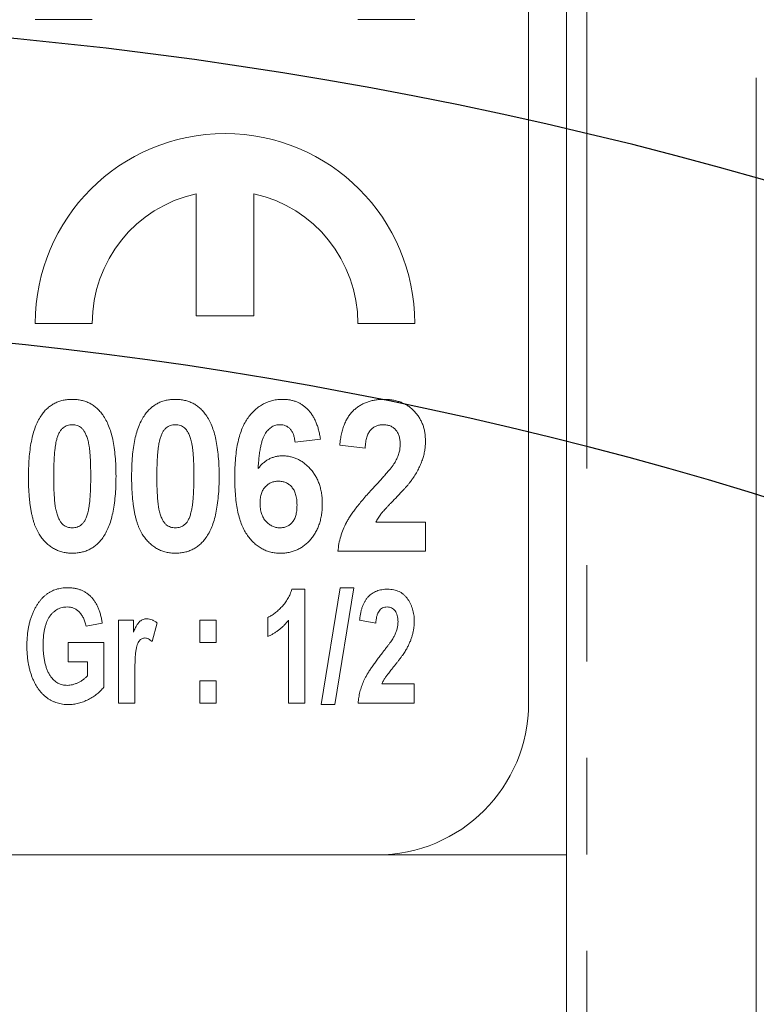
# Model space of a CAD drawing. Header units: millimetres. Extents: x -68 to 153, y 78 to 418.
# Tile 7 of 32: x -3.5 to 6.21, y 296.05 to 309.02. Entities that reach past the tile are written whole.
import ezdxf

# ---------------------------------------------------------------- set-up
doc = ezdxf.new("R2010")
doc.units = ezdxf.units.MM
doc.linetypes.add('PHANTOM', pattern=[12.7, 6.35, -1.27, 1.27, -1.27, 1.27, -1.27])
doc.layers.add('FOND_DE_PLAN', color=7, linetype='Continuous')

# ---------------------------------------------------------------- blocks, each defined once
blk = doc.blocks.new('SW_CENTERMARKSYMBOL_2')
at = {"layer": 'FOND_DE_PLAN', "color": 0}
for radius, start, end in [(55, 50.2087, 129.7913), (51, 50.6172, 129.3828)]:
    blk.add_arc((38.891, -38.891), radius, start, end, dxfattribs=at)

msp = doc.modelspace()

# ---------------------------------------------------------------- linework, layer by layer
at = {"color": 7, "linetype": 'Continuous', "lineweight": 15}
for p, q in [((3.709, 298.02), (3.709, 365.02)), ((3.209, 300.02), (3.209, 356.02)), ((-3.291, 309.02), (-2.541, 309.02)), ((0.959, 309.02), (1.709, 309.02)), ((6.209, 289.383), (6.209, 308.255)), ((-1.171, 306.728), (-1.171, 305.12)), ((-0.411, 305.12), (-0.411, 306.728)), ((-1.171, 305.12), (-0.411, 305.12)), ((-3.291, 305.02), (-2.541, 305.02)), ((0.959, 305.02), (1.709, 305.02)), ((0.465, 303.497), (0.132, 303.455)), ((1.055, 303.379), (0.722, 303.416)), ((1.196, 302.404), (1.85, 302.404)), ((1.85, 302.404), (1.85, 302.02)), ((1.85, 302.02), (0.696, 302.02)), ((0.089, 301.52), (0.261, 301.52)), ((0.261, 301.52), (0.261, 300.02)), ((0.475, 300), (0.724, 301.539)), ((0.904, 301.539), (0.654, 300)), ((0.724, 301.539), (0.904, 301.539)), ((-2.194, 301.11), (-1.999, 301.11)), ((-2.194, 300.02), (-2.194, 301.11)), ((-1.999, 301.11), (-1.999, 300.956)), ((-1.122, 301.11), (-0.908, 301.11)), ((-1.122, 300.818), (-1.122, 301.11)), ((-0.908, 301.11), (-0.908, 300.818)), ((-0.226, 300.896), (-0.226, 301.149)), ((0.046, 300.02), (0.046, 301.11)), ((1.196, 301.071), (0.982, 301.11)), ((-2.408, 301.071), (-2.622, 301.033)), ((-1.687, 301.075), (-1.752, 300.829)), ((-2.856, 300.818), (-2.389, 300.818)), ((-2.856, 300.565), (-2.856, 300.818)), ((-2.389, 300.818), (-2.389, 300.229)), ((-0.908, 300.818), (-1.122, 300.818)), ((-2.603, 300.565), (-2.856, 300.565)), ((-2.603, 300.379), (-2.603, 300.565)), ((-1.98, 300.356), (-1.98, 300.02)), ((-1.122, 300.312), (-0.908, 300.312)), ((-1.122, 300.02), (-1.122, 300.312)), ((-0.908, 300.312), (-0.908, 300.02)), ((1.275, 300.273), (1.702, 300.273)), ((1.702, 300.273), (1.702, 300.02)), ((-1.98, 300.02), (-2.194, 300.02)), ((-0.908, 300.02), (-1.122, 300.02)), ((0.261, 300.02), (0.046, 300.02)), ((0.654, 300), (0.475, 300)), ((1.702, 300.02), (0.962, 300.02)), ((3.709, 298.02), (-21.291, 298.02)), ((3.709, 291.49), (3.709, 298.02))]:
    msp.add_line(p, q, dxfattribs=at)
at = {"color": 8, "linetype": 'PHANTOM', "lineweight": 0}
msp.add_line((3.977, 290.408), (3.977, 365.02), dxfattribs=at)
at = {"color": 7, "linetype": 'Continuous', "lineweight": 15}
for centre, radius, start, end in [((-0.791, 305.02), 2.5, 0, 180), ((-0.791, 305.02), 1.75, 102.5413, 180), ((-0.791, 305.02), 1.75, 0, 77.4587), ((1.209, 300.02), 2, 270, 0)]:
    msp.add_arc(centre, radius, start, end, dxfattribs=at)
for points, knots in [([(-3.206, 303.816), (-3.194, 303.833), (-3.17, 303.865), (-3.128, 303.906), (-3.083, 303.941), (-3.034, 303.97), (-2.982, 303.993), (-2.925, 304.008), (-2.866, 304.018), (-2.825, 304.019), (-2.804, 304.02)], [0, 0, 0, 0, 0.12937, 0.25424, 0.375227, 0.49491, 0.615665, 0.738824, 0.86589, 1, 1, 1, 1]), ([(-2.804, 304.02), (-2.783, 304.019), (-2.742, 304.018), (-2.683, 304.008), (-2.626, 303.992), (-2.574, 303.969), (-2.525, 303.94), (-2.479, 303.904), (-2.437, 303.862), (-2.413, 303.83), (-2.401, 303.814)], [0, 0, 0, 0, 0.133446, 0.259883, 0.382665, 0.503602, 0.623125, 0.745227, 0.870078, 1, 1, 1, 1]), ([(-1.847, 303.816), (-1.835, 303.833), (-1.811, 303.865), (-1.769, 303.906), (-1.724, 303.941), (-1.675, 303.97), (-1.623, 303.993), (-1.566, 304.008), (-1.507, 304.018), (-1.466, 304.019), (-1.445, 304.02)], [0, 0, 0, 0, 0.12937, 0.25424, 0.375227, 0.49491, 0.615665, 0.738824, 0.86589, 1, 1, 1, 1]), ([(-1.445, 304.02), (-1.424, 304.019), (-1.383, 304.018), (-1.324, 304.008), (-1.267, 303.992), (-1.215, 303.969), (-1.166, 303.94), (-1.12, 303.904), (-1.078, 303.862), (-1.054, 303.83), (-1.042, 303.814)], [0, 0, 0, 0, 0.133446, 0.259883, 0.382665, 0.503602, 0.623125, 0.745227, 0.870078, 1, 1, 1, 1]), ([(-0.663, 302.993), (-0.663, 303.037), (-0.662, 303.121), (-0.653, 303.243), (-0.64, 303.356), (-0.621, 303.459), (-0.596, 303.553), (-0.566, 303.638), (-0.53, 303.713), (-0.489, 303.778), (-0.443, 303.835), (-0.393, 303.885), (-0.34, 303.926), (-0.285, 303.961), (-0.225, 303.987), (-0.162, 304.006), (-0.096, 304.018), (-0.051, 304.019), (-0.028, 304.02)], [0, 0, 0, 0, 0.096877, 0.187153, 0.270735, 0.347937, 0.419133, 0.48508, 0.545968, 0.602655, 0.656197, 0.707353, 0.756561, 0.804673, 0.852134, 0.899962, 0.949141, 1, 1, 1, 1]), ([(-0.028, 304.02), (-0.012, 304.019), (0.02, 304.019), (0.066, 304.012), (0.111, 304.002), (0.153, 303.987), (0.193, 303.968), (0.231, 303.945), (0.267, 303.917), (0.301, 303.886), (0.331, 303.851), (0.359, 303.811), (0.385, 303.768), (0.407, 303.721), (0.426, 303.671), (0.443, 303.616), (0.456, 303.558), (0.462, 303.518), (0.465, 303.497)], [0, 0, 0, 0, 0.061178, 0.119833, 0.177425, 0.233665, 0.288812, 0.34461, 0.401192, 0.4591, 0.518171, 0.57901, 0.641737, 0.706591, 0.774705, 0.845979, 0.921102, 1, 1, 1, 1]), ([(0.722, 303.416), (0.724, 303.442), (0.729, 303.492), (0.743, 303.565), (0.76, 303.631), (0.782, 303.692), (0.807, 303.748), (0.836, 303.797), (0.869, 303.842), (0.907, 303.88), (0.947, 303.913), (0.99, 303.941), (1.036, 303.965), (1.084, 303.985), (1.134, 304.001), (1.187, 304.011), (1.242, 304.019), (1.28, 304.019), (1.299, 304.02)], [0, 0, 0, 0, 0.083626, 0.1620401, 0.2354441, 0.3039477, 0.3688852, 0.4301118, 0.4884998, 0.5454082, 0.6010977, 0.6560669, 0.710834, 0.7659231, 0.8219749, 0.87923, 0.9387494, 1, 1, 1, 1]), ([(1.299, 304.02), (1.32, 304.019), (1.36, 304.018), (1.42, 304.011), (1.476, 303.998), (1.528, 303.982), (1.577, 303.96), (1.623, 303.933), (1.665, 303.901), (1.703, 303.864), (1.738, 303.824), (1.768, 303.781), (1.793, 303.736), (1.814, 303.689), (1.83, 303.639), (1.842, 303.586), (1.848, 303.532), (1.849, 303.494), (1.85, 303.475)], [0, 0, 0, 0, 0.071796, 0.139904, 0.205399, 0.268665, 0.32979, 0.390206, 0.450635, 0.511467, 0.572124, 0.632216, 0.691313, 0.750431, 0.810351, 0.871606, 0.934638, 1, 1, 1, 1]), ([(-3.381, 303.01), (-3.38, 303.055), (-3.379, 303.142), (-3.371, 303.267), (-3.358, 303.383), (-3.339, 303.489), (-3.315, 303.586), (-3.285, 303.672), (-3.25, 303.749), (-3.22, 303.795), (-3.206, 303.816)], [0, 0, 0, 0, 0.161353, 0.311487, 0.450782, 0.579227, 0.697301, 0.806301, 0.906736, 1, 1, 1, 1]), ([(-2.401, 303.814), (-2.387, 303.792), (-2.357, 303.747), (-2.323, 303.67), (-2.293, 303.584), (-2.268, 303.488), (-2.25, 303.381), (-2.237, 303.265), (-2.229, 303.139), (-2.228, 303.051), (-2.227, 303.006)], [0, 0, 0, 0, 0.092469, 0.19212, 0.300958, 0.418858, 0.547499, 0.687063, 0.837452, 1, 1, 1, 1]), ([(-2.022, 303.01), (-2.021, 303.055), (-2.02, 303.142), (-2.012, 303.267), (-1.999, 303.383), (-1.98, 303.489), (-1.956, 303.586), (-1.926, 303.672), (-1.891, 303.749), (-1.861, 303.795), (-1.847, 303.816)], [0, 0, 0, 0, 0.161353, 0.311487, 0.450782, 0.579227, 0.697301, 0.806301, 0.906736, 1, 1, 1, 1]), ([(-1.042, 303.814), (-1.028, 303.792), (-0.998, 303.747), (-0.964, 303.67), (-0.934, 303.584), (-0.91, 303.488), (-0.891, 303.381), (-0.878, 303.265), (-0.87, 303.139), (-0.869, 303.051), (-0.868, 303.006)], [0, 0, 0, 0, 0.092469, 0.19212, 0.300958, 0.418858, 0.547499, 0.687063, 0.837452, 1, 1, 1, 1]), ([(-2.804, 303.686), (-2.815, 303.686), (-2.837, 303.685), (-2.869, 303.676), (-2.899, 303.663), (-2.927, 303.644), (-2.953, 303.617), (-2.976, 303.582), (-2.995, 303.539), (-3.004, 303.507), (-3.009, 303.49)], [0, 0, 0, 0, 0.108126, 0.212655, 0.317834, 0.426209, 0.542787, 0.674921, 0.827155, 1, 1, 1, 1]), ([(-2.56, 303.006), (-2.56, 303.033), (-2.561, 303.085), (-2.562, 303.16), (-2.565, 303.229), (-2.569, 303.291), (-2.574, 303.346), (-2.579, 303.394), (-2.587, 303.436), (-2.597, 303.482), (-2.612, 303.529), (-2.632, 303.577), (-2.655, 303.615), (-2.681, 303.644), (-2.71, 303.663), (-2.739, 303.676), (-2.771, 303.685), (-2.793, 303.686), (-2.804, 303.686)], [0, 0, 0, 0, 0.102881, 0.197209, 0.283518, 0.361346, 0.431203, 0.492692, 0.54592, 0.591432, 0.668148, 0.733641, 0.788915, 0.835296, 0.876983, 0.917385, 0.957994, 1, 1, 1, 1]), ([(-1.445, 303.686), (-1.456, 303.686), (-1.478, 303.685), (-1.51, 303.676), (-1.54, 303.663), (-1.568, 303.644), (-1.594, 303.617), (-1.617, 303.582), (-1.636, 303.539), (-1.645, 303.507), (-1.65, 303.49)], [0, 0, 0, 0, 0.1081262, 0.2126548, 0.3178342, 0.4262094, 0.5427872, 0.6749212, 0.8271554, 1, 1, 1, 1]), ([(-1.201, 303.006), (-1.202, 303.033), (-1.202, 303.085), (-1.203, 303.16), (-1.206, 303.229), (-1.21, 303.291), (-1.215, 303.346), (-1.22, 303.394), (-1.228, 303.436), (-1.238, 303.482), (-1.253, 303.529), (-1.273, 303.577), (-1.296, 303.615), (-1.322, 303.644), (-1.351, 303.663), (-1.38, 303.676), (-1.412, 303.685), (-1.434, 303.686), (-1.445, 303.686)], [0, 0, 0, 0, 0.102881, 0.197209, 0.283518, 0.361346, 0.431203, 0.492692, 0.54592, 0.591432, 0.668148, 0.733641, 0.788915, 0.835296, 0.876983, 0.917385, 0.957994, 1, 1, 1, 1]), ([(-0.07, 303.686), (-0.079, 303.686), (-0.097, 303.685), (-0.123, 303.68), (-0.149, 303.671), (-0.173, 303.658), (-0.196, 303.642), (-0.218, 303.623), (-0.239, 303.599), (-0.259, 303.572), (-0.278, 303.539), (-0.294, 303.499), (-0.309, 303.452), (-0.321, 303.398), (-0.333, 303.336), (-0.342, 303.267), (-0.35, 303.19), (-0.353, 303.137), (-0.355, 303.108)], [0, 0, 0, 0, 0.038549, 0.076731, 0.113961, 0.15218, 0.192053, 0.233365, 0.277448, 0.323967, 0.376191, 0.436832, 0.506276, 0.585343, 0.674026, 0.77223, 0.880854, 1, 1, 1, 1]), ([(0.132, 303.455), (0.129, 303.474), (0.125, 303.509), (0.111, 303.557), (0.093, 303.598), (0.068, 303.63), (0.039, 303.656), (0.007, 303.674), (-0.03, 303.684), (-0.056, 303.686), (-0.07, 303.686)], [0, 0, 0, 0, 0.164157, 0.308412, 0.438211, 0.555683, 0.664754, 0.772007, 0.882054, 1, 1, 1, 1]), ([(1.292, 303.686), (1.275, 303.685), (1.243, 303.684), (1.198, 303.67), (1.158, 303.647), (1.13, 303.621), (1.111, 303.596), (1.098, 303.573), (1.086, 303.548), (1.077, 303.52), (1.069, 303.489), (1.063, 303.455), (1.058, 303.418), (1.056, 303.392), (1.055, 303.379)], [0, 0, 0, 0, 0.113161, 0.218397, 0.321032, 0.425451, 0.480432, 0.539535, 0.603087, 0.670897, 0.743797, 0.823054, 0.908073, 1, 1, 1, 1]), ([(1.516, 303.424), (1.516, 303.444), (1.515, 303.481), (1.504, 303.535), (1.485, 303.581), (1.458, 303.619), (1.425, 303.649), (1.386, 303.671), (1.34, 303.684), (1.308, 303.685), (1.292, 303.686)], [0, 0, 0, 0, 0.152646, 0.288633, 0.413784, 0.530653, 0.643603, 0.754846, 0.872699, 1, 1, 1, 1]), ([(-3.009, 303.49), (-3.012, 303.477), (-3.019, 303.449), (-3.026, 303.404), (-3.033, 303.352), (-3.039, 303.295), (-3.042, 303.231), (-3.046, 303.162), (-3.047, 303.086), (-3.047, 303.033), (-3.048, 303.006)], [0, 0, 0, 0, 0.082074, 0.176412, 0.282719, 0.401833, 0.532174, 0.675579, 0.831216, 1, 1, 1, 1]), ([(-1.65, 303.49), (-1.653, 303.477), (-1.66, 303.449), (-1.667, 303.404), (-1.674, 303.352), (-1.68, 303.295), (-1.683, 303.231), (-1.687, 303.162), (-1.688, 303.086), (-1.688, 303.033), (-1.689, 303.006)], [0, 0, 0, 0, 0.082074, 0.176412, 0.282719, 0.401833, 0.532174, 0.675579, 0.831216, 1, 1, 1, 1]), ([(1.449, 303.193), (1.459, 303.212), (1.479, 303.249), (1.501, 303.308), (1.514, 303.366), (1.516, 303.405), (1.516, 303.424)], [0, 0, 0, 0, 0.269282, 0.52172, 0.764049, 1, 1, 1, 1]), ([(1.85, 303.475), (1.849, 303.454), (1.849, 303.41), (1.841, 303.347), (1.828, 303.284), (1.81, 303.223), (1.786, 303.162), (1.756, 303.1), (1.721, 303.037), (1.694, 302.995), (1.68, 302.974)], [0, 0, 0, 0, 0.121431, 0.240644, 0.35847, 0.475771, 0.596194, 0.723071, 0.857711, 1, 1, 1, 1]), ([(-0.355, 303.108), (-0.344, 303.122), (-0.323, 303.148), (-0.287, 303.182), (-0.25, 303.211), (-0.211, 303.235), (-0.169, 303.253), (-0.126, 303.267), (-0.081, 303.274), (-0.05, 303.275), (-0.034, 303.276)], [0, 0, 0, 0, 0.1369169, 0.2673548, 0.3927455, 0.5132363, 0.6335004, 0.7528776, 0.8750406, 1, 1, 1, 1]), ([(-0.034, 303.276), (-0.016, 303.275), (0.019, 303.274), (0.07, 303.266), (0.12, 303.252), (0.167, 303.233), (0.213, 303.208), (0.257, 303.177), (0.298, 303.141), (0.338, 303.1), (0.373, 303.055), (0.405, 303.006), (0.432, 302.954), (0.453, 302.898), (0.47, 302.84), (0.482, 302.778), (0.49, 302.713), (0.49, 302.669), (0.491, 302.646)], [0, 0, 0, 0, 0.058391, 0.114756, 0.170823, 0.226673, 0.282972, 0.341229, 0.400909, 0.463544, 0.527222, 0.590338, 0.654457, 0.719426, 0.78561, 0.854396, 0.925422, 1, 1, 1, 1]), ([(1.177, 302.87), (1.194, 302.889), (1.228, 302.925), (1.276, 302.977), (1.317, 303.025), (1.355, 303.067), (1.386, 303.105), (1.412, 303.138), (1.433, 303.167), (1.444, 303.185), (1.449, 303.193)], [0, 0, 0, 0, 0.184434, 0.350821, 0.501224, 0.634242, 0.750733, 0.850644, 0.933491, 1, 1, 1, 1]), ([(-2.804, 301.994), (-2.825, 301.995), (-2.867, 301.996), (-2.927, 302.007), (-2.985, 302.024), (-3.039, 302.049), (-3.09, 302.08), (-3.138, 302.119), (-3.183, 302.165), (-3.217, 302.208), (-3.242, 302.246), (-3.26, 302.278), (-3.277, 302.313), (-3.292, 302.35), (-3.307, 302.39), (-3.319, 302.433), (-3.332, 302.479), (-3.342, 302.527), (-3.351, 302.578), (-3.359, 302.632), (-3.366, 302.688), (-3.371, 302.747), (-3.376, 302.809), (-3.379, 302.873), (-3.38, 302.941), (-3.381, 302.987), (-3.381, 303.01)], [0, 0, 0, 0, 0.048261, 0.094686, 0.139932, 0.18483, 0.230281, 0.276907, 0.325211, 0.375791, 0.402434, 0.430159, 0.45962, 0.490257, 0.522668, 0.556727, 0.59238, 0.629824, 0.669483, 0.7108, 0.753807, 0.799142, 0.846224, 0.895383, 0.946629, 1, 1, 1, 1]), ([(-3.048, 303.006), (-3.048, 302.979), (-3.048, 302.926), (-3.046, 302.852), (-3.043, 302.783), (-3.039, 302.722), (-3.035, 302.666), (-3.029, 302.618), (-3.022, 302.576), (-3.011, 302.531), (-2.996, 302.483), (-2.976, 302.435), (-2.953, 302.397), (-2.927, 302.369), (-2.898, 302.351), (-2.869, 302.337), (-2.837, 302.329), (-2.815, 302.328), (-2.804, 302.327)], [0, 0, 0, 0, 0.10304, 0.197514, 0.283452, 0.3614, 0.431366, 0.492449, 0.54576, 0.591341, 0.668658, 0.734252, 0.789184, 0.83527, 0.876737, 0.91787, 0.957929, 1, 1, 1, 1]), ([(-2.599, 302.524), (-2.596, 302.536), (-2.589, 302.564), (-2.582, 302.609), (-2.575, 302.66), (-2.57, 302.717), (-2.566, 302.781), (-2.562, 302.85), (-2.561, 302.926), (-2.561, 302.979), (-2.56, 303.006)], [0, 0, 0, 0, 0.082343, 0.176177, 0.282014, 0.400696, 0.531465, 0.67534, 0.831489, 1, 1, 1, 1]), ([(-2.227, 303.006), (-2.228, 302.961), (-2.229, 302.873), (-2.237, 302.747), (-2.25, 302.631), (-2.269, 302.525), (-2.293, 302.428), (-2.323, 302.341), (-2.358, 302.264), (-2.388, 302.219), (-2.402, 302.197)], [0, 0, 0, 0, 0.161852, 0.31204, 0.451417, 0.5795, 0.697704, 0.806847, 0.906999, 1, 1, 1, 1]), ([(-1.445, 301.994), (-1.466, 301.995), (-1.508, 301.996), (-1.568, 302.007), (-1.626, 302.024), (-1.68, 302.049), (-1.731, 302.08), (-1.779, 302.119), (-1.824, 302.165), (-1.858, 302.208), (-1.883, 302.246), (-1.901, 302.278), (-1.918, 302.313), (-1.933, 302.35), (-1.948, 302.39), (-1.96, 302.433), (-1.973, 302.479), (-1.983, 302.527), (-1.992, 302.578), (-2, 302.632), (-2.007, 302.688), (-2.012, 302.747), (-2.017, 302.809), (-2.02, 302.873), (-2.021, 302.941), (-2.022, 302.987), (-2.022, 303.01)], [0, 0, 0, 0, 0.048261, 0.094686, 0.139932, 0.18483, 0.230281, 0.276907, 0.325211, 0.375791, 0.402434, 0.430159, 0.45962, 0.490257, 0.522668, 0.556727, 0.59238, 0.629824, 0.669483, 0.7108, 0.753807, 0.799142, 0.846224, 0.895383, 0.946629, 1, 1, 1, 1]), ([(-1.689, 303.006), (-1.689, 302.979), (-1.689, 302.926), (-1.687, 302.852), (-1.684, 302.783), (-1.68, 302.722), (-1.676, 302.666), (-1.67, 302.618), (-1.663, 302.576), (-1.652, 302.531), (-1.637, 302.483), (-1.617, 302.435), (-1.594, 302.397), (-1.568, 302.369), (-1.539, 302.351), (-1.51, 302.337), (-1.478, 302.329), (-1.456, 302.328), (-1.445, 302.327)], [0, 0, 0, 0, 0.10304, 0.197514, 0.283452, 0.3614, 0.431366, 0.492449, 0.54576, 0.591341, 0.668658, 0.734252, 0.789184, 0.83527, 0.876737, 0.91787, 0.957929, 1, 1, 1, 1]), ([(-1.24, 302.524), (-1.237, 302.536), (-1.23, 302.564), (-1.223, 302.609), (-1.216, 302.66), (-1.211, 302.717), (-1.207, 302.781), (-1.203, 302.85), (-1.202, 302.926), (-1.202, 302.979), (-1.201, 303.006)], [0, 0, 0, 0, 0.082343, 0.176177, 0.282014, 0.400696, 0.531465, 0.67534, 0.831489, 1, 1, 1, 1]), ([(-0.868, 303.006), (-0.869, 302.961), (-0.87, 302.873), (-0.878, 302.747), (-0.891, 302.631), (-0.91, 302.525), (-0.934, 302.428), (-0.964, 302.341), (-0.999, 302.264), (-1.029, 302.219), (-1.043, 302.197)], [0, 0, 0, 0, 0.161852, 0.31204, 0.451417, 0.5795, 0.697704, 0.806847, 0.906999, 1, 1, 1, 1]), ([(-0.064, 301.994), (-0.086, 301.995), (-0.128, 301.996), (-0.189, 302.007), (-0.248, 302.026), (-0.304, 302.051), (-0.357, 302.084), (-0.406, 302.125), (-0.453, 302.173), (-0.497, 302.228), (-0.536, 302.291), (-0.571, 302.364), (-0.599, 302.446), (-0.623, 302.538), (-0.641, 302.638), (-0.654, 302.748), (-0.661, 302.867), (-0.662, 302.95), (-0.663, 302.993)], [0, 0, 0, 0, 0.049207, 0.09661, 0.14332, 0.190029, 0.237484, 0.286159, 0.336967, 0.390724, 0.447553, 0.509085, 0.575222, 0.64724, 0.725594, 0.810336, 0.901718, 1, 1, 1, 1]), ([(-0.088, 302.943), (-0.104, 302.942), (-0.136, 302.94), (-0.182, 302.926), (-0.224, 302.903), (-0.255, 302.876), (-0.277, 302.851), (-0.291, 302.829), (-0.303, 302.806), (-0.313, 302.78), (-0.32, 302.751), (-0.326, 302.721), (-0.329, 302.689), (-0.329, 302.666), (-0.33, 302.655)], [0, 0, 0, 0, 0.115954, 0.225845, 0.337279, 0.452067, 0.511823, 0.573258, 0.635912, 0.700614, 0.769274, 0.841495, 0.918543, 1, 1, 1, 1]), ([(0.158, 302.627), (0.157, 302.64), (0.157, 302.665), (0.154, 302.702), (0.148, 302.736), (0.14, 302.768), (0.131, 302.797), (0.119, 302.823), (0.104, 302.846), (0.083, 302.873), (0.052, 302.901), (0.009, 302.925), (-0.038, 302.94), (-0.071, 302.942), (-0.088, 302.943)], [0, 0, 0, 0, 0.087698, 0.169465, 0.245741, 0.316824, 0.384024, 0.446608, 0.507052, 0.564992, 0.675362, 0.781233, 0.887931, 1, 1, 1, 1]), ([(1.68, 302.974), (1.675, 302.966), (1.663, 302.95), (1.644, 302.925), (1.621, 302.897), (1.595, 302.867), (1.567, 302.835), (1.535, 302.8), (1.499, 302.763), (1.463, 302.724), (1.425, 302.687), (1.391, 302.651), (1.361, 302.619), (1.334, 302.59), (1.311, 302.565), (1.291, 302.543), (1.275, 302.525), (1.253, 302.497), (1.226, 302.458), (1.206, 302.421), (1.196, 302.404)], [0, 0, 0, 0, 0.0372303, 0.0799021, 0.1274139, 0.180128, 0.2380705, 0.3009006, 0.3689674, 0.4423258, 0.5149164, 0.5807155, 0.6397115, 0.6922953, 0.7380791, 0.7770646, 0.8093082, 0.8351932, 0.9212173, 1, 1, 1, 1]), ([(0.696, 302.02), (0.7, 302.052), (0.708, 302.118), (0.732, 302.214), (0.765, 302.307), (0.8, 302.384), (0.835, 302.446), (0.867, 302.495), (0.905, 302.549), (0.948, 302.606), (0.997, 302.667), (1.052, 302.732), (1.112, 302.8), (1.155, 302.846), (1.177, 302.87)], [0, 0, 0, 0, 0.099446, 0.198364, 0.297106, 0.39724, 0.45067, 0.510304, 0.576075, 0.647762, 0.726393, 0.811079, 0.902178, 1, 1, 1, 1]), ([(-0.33, 302.655), (-0.329, 302.642), (-0.329, 302.617), (-0.326, 302.581), (-0.319, 302.548), (-0.311, 302.516), (-0.299, 302.487), (-0.286, 302.46), (-0.27, 302.435), (-0.245, 302.406), (-0.212, 302.375), (-0.168, 302.347), (-0.12, 302.33), (-0.087, 302.328), (-0.07, 302.327)], [0, 0, 0, 0, 0.081675, 0.159399, 0.232879, 0.302292, 0.369478, 0.43404, 0.497443, 0.559718, 0.678331, 0.788276, 0.893716, 1, 1, 1, 1]), ([(0.491, 302.646), (0.49, 302.622), (0.49, 302.575), (0.482, 302.507), (0.47, 302.442), (0.453, 302.38), (0.431, 302.323), (0.404, 302.269), (0.372, 302.218), (0.336, 302.172), (0.296, 302.13), (0.252, 302.094), (0.207, 302.063), (0.158, 302.037), (0.106, 302.018), (0.052, 302.004), (-0.005, 301.995), (-0.045, 301.994), (-0.064, 301.994)], [0, 0, 0, 0, 0.075027, 0.146242, 0.214954, 0.280648, 0.344474, 0.406885, 0.468486, 0.529905, 0.59031, 0.648876, 0.706185, 0.763015, 0.819963, 0.878062, 0.93786, 1, 1, 1, 1]), ([(-2.804, 302.327), (-2.793, 302.328), (-2.771, 302.329), (-2.739, 302.337), (-2.709, 302.351), (-2.681, 302.37), (-2.655, 302.396), (-2.633, 302.431), (-2.614, 302.474), (-2.604, 302.506), (-2.599, 302.524)], [0, 0, 0, 0, 0.108126, 0.212655, 0.317834, 0.426209, 0.542787, 0.674921, 0.827155, 1, 1, 1, 1]), ([(-1.445, 302.327), (-1.434, 302.328), (-1.412, 302.329), (-1.38, 302.337), (-1.35, 302.351), (-1.322, 302.37), (-1.296, 302.396), (-1.274, 302.431), (-1.255, 302.474), (-1.245, 302.506), (-1.24, 302.524)], [0, 0, 0, 0, 0.108126, 0.212655, 0.317834, 0.426209, 0.542787, 0.674921, 0.827155, 1, 1, 1, 1]), ([(-0.07, 302.327), (-0.055, 302.328), (-0.024, 302.33), (0.02, 302.343), (0.059, 302.365), (0.088, 302.391), (0.108, 302.416), (0.121, 302.438), (0.133, 302.463), (0.142, 302.49), (0.149, 302.52), (0.154, 302.553), (0.157, 302.589), (0.157, 302.614), (0.158, 302.627)], [0, 0, 0, 0, 0.110533, 0.215853, 0.319454, 0.428029, 0.484877, 0.544402, 0.607533, 0.675052, 0.747599, 0.82569, 0.90966, 1, 1, 1, 1]), ([(-2.402, 302.197), (-2.414, 302.181), (-2.438, 302.149), (-2.48, 302.108), (-2.525, 302.072), (-2.574, 302.044), (-2.626, 302.021), (-2.683, 302.006), (-2.742, 301.996), (-2.783, 301.994), (-2.804, 301.994)], [0, 0, 0, 0, 0.12937, 0.25424, 0.375227, 0.49491, 0.615665, 0.738824, 0.86589, 1, 1, 1, 1]), ([(-1.043, 302.197), (-1.055, 302.181), (-1.079, 302.149), (-1.121, 302.108), (-1.166, 302.072), (-1.215, 302.044), (-1.267, 302.021), (-1.324, 302.006), (-1.383, 301.996), (-1.424, 301.994), (-1.445, 301.994)], [0, 0, 0, 0, 0.12937, 0.25424, 0.375227, 0.49491, 0.615665, 0.738824, 0.86589, 1, 1, 1, 1]), ([(-3.402, 300.772), (-3.401, 300.792), (-3.401, 300.831), (-3.397, 300.889), (-3.392, 300.945), (-3.384, 300.999), (-3.374, 301.051), (-3.362, 301.1), (-3.347, 301.147), (-3.33, 301.192), (-3.312, 301.234), (-3.291, 301.273), (-3.27, 301.31), (-3.247, 301.344), (-3.223, 301.376), (-3.198, 301.404), (-3.171, 301.43), (-3.143, 301.453), (-3.113, 301.473), (-3.082, 301.491), (-3.049, 301.506), (-3.016, 301.518), (-2.98, 301.527), (-2.943, 301.534), (-2.905, 301.539), (-2.879, 301.539), (-2.866, 301.539)], [0, 0, 0, 0, 0.0575, 0.113047, 0.166436, 0.218378, 0.268429, 0.316595, 0.363707, 0.409379, 0.453452, 0.495524, 0.536257, 0.575232, 0.612691, 0.649292, 0.684614, 0.719261, 0.753325, 0.787393, 0.821178, 0.855434, 0.890296, 0.925718, 0.962238, 1, 1, 1, 1]), ([(-2.866, 301.539), (-2.851, 301.539), (-2.82, 301.538), (-2.775, 301.533), (-2.733, 301.523), (-2.693, 301.51), (-2.655, 301.494), (-2.62, 301.473), (-2.587, 301.448), (-2.557, 301.421), (-2.529, 301.389), (-2.504, 301.354), (-2.481, 301.315), (-2.461, 301.273), (-2.444, 301.228), (-2.429, 301.179), (-2.417, 301.126), (-2.411, 301.09), (-2.408, 301.071)], [0, 0, 0, 0, 0.0646368, 0.1267493, 0.186069, 0.2438947, 0.3002336, 0.3560534, 0.4120855, 0.4684821, 0.526125, 0.5856061, 0.6468904, 0.7110465, 0.7775622, 0.8480229, 0.922085, 1, 1, 1, 1]), ([(-0.226, 301.149), (-0.211, 301.157), (-0.18, 301.172), (-0.134, 301.204), (-0.088, 301.243), (-0.042, 301.289), (0.002, 301.34), (0.039, 301.396), (0.069, 301.456), (0.082, 301.498), (0.089, 301.52)], [0, 0, 0, 0, 0.101005, 0.210567, 0.331518, 0.463654, 0.599723, 0.73292, 0.866028, 1, 1, 1, 1]), ([(0.982, 301.11), (0.983, 301.128), (0.987, 301.161), (0.996, 301.208), (1.006, 301.252), (1.019, 301.293), (1.035, 301.33), (1.053, 301.364), (1.073, 301.394), (1.096, 301.421), (1.121, 301.444), (1.148, 301.464), (1.177, 301.481), (1.208, 301.496), (1.241, 301.506), (1.276, 301.514), (1.313, 301.519), (1.338, 301.519), (1.351, 301.52)], [0, 0, 0, 0, 0.083382, 0.161494, 0.235008, 0.303896, 0.368611, 0.430129, 0.489043, 0.545333, 0.600434, 0.654647, 0.708996, 0.763692, 0.819644, 0.877271, 0.937361, 1, 1, 1, 1]), ([(1.351, 301.52), (1.365, 301.519), (1.392, 301.518), (1.432, 301.513), (1.469, 301.502), (1.504, 301.489), (1.536, 301.47), (1.565, 301.449), (1.591, 301.423), (1.614, 301.393), (1.635, 301.361), (1.653, 301.327), (1.668, 301.293), (1.681, 301.257), (1.69, 301.22), (1.697, 301.182), (1.701, 301.143), (1.702, 301.116), (1.702, 301.103)], [0, 0, 0, 0, 0.069141, 0.13441, 0.196716, 0.257141, 0.31611, 0.375029, 0.4351, 0.496625, 0.559189, 0.6212, 0.682587, 0.744646, 0.806824, 0.869965, 0.933881, 1, 1, 1, 1]), ([(-2.87, 301.286), (-2.882, 301.285), (-2.904, 301.285), (-2.937, 301.279), (-2.969, 301.269), (-2.999, 301.256), (-3.027, 301.238), (-3.053, 301.217), (-3.078, 301.192), (-3.101, 301.163), (-3.121, 301.13), (-3.139, 301.093), (-3.154, 301.051), (-3.166, 301.006), (-3.175, 300.957), (-3.183, 300.904), (-3.186, 300.847), (-3.187, 300.807), (-3.187, 300.787)], [0, 0, 0, 0, 0.051955, 0.102302, 0.151822, 0.200725, 0.250025, 0.300648, 0.353568, 0.40914, 0.467492, 0.529299, 0.595238, 0.665306, 0.740584, 0.821622, 0.907687, 1, 1, 1, 1]), ([(-2.622, 301.033), (-2.624, 301.042), (-2.629, 301.062), (-2.637, 301.09), (-2.646, 301.116), (-2.657, 301.141), (-2.669, 301.164), (-2.682, 301.184), (-2.697, 301.204), (-2.718, 301.226), (-2.746, 301.25), (-2.785, 301.27), (-2.826, 301.284), (-2.855, 301.285), (-2.87, 301.286)], [0, 0, 0, 0, 0.079125, 0.154658, 0.226675, 0.295465, 0.36206, 0.425866, 0.488261, 0.548463, 0.664257, 0.774918, 0.885313, 1, 1, 1, 1]), ([(1.346, 301.286), (1.335, 301.285), (1.314, 301.284), (1.284, 301.274), (1.258, 301.256), (1.237, 301.232), (1.22, 301.201), (1.208, 301.164), (1.2, 301.12), (1.197, 301.088), (1.196, 301.071)], [0, 0, 0, 0, 0.112792, 0.216301, 0.318888, 0.425621, 0.543289, 0.676365, 0.827762, 1, 1, 1, 1]), ([(1.488, 301.088), (1.488, 301.103), (1.487, 301.132), (1.48, 301.173), (1.467, 301.207), (1.45, 301.236), (1.429, 301.258), (1.404, 301.274), (1.376, 301.284), (1.356, 301.285), (1.346, 301.286)], [0, 0, 0, 0, 0.167679, 0.316454, 0.448711, 0.568144, 0.678729, 0.783001, 0.888557, 1, 1, 1, 1]), ([(-1.999, 300.956), (-1.995, 300.964), (-1.987, 300.981), (-1.976, 301.005), (-1.964, 301.026), (-1.953, 301.045), (-1.942, 301.061), (-1.932, 301.075), (-1.922, 301.087), (-1.909, 301.1), (-1.892, 301.112), (-1.87, 301.122), (-1.846, 301.129), (-1.83, 301.13), (-1.822, 301.13)], [0, 0, 0, 0, 0.107974, 0.207699, 0.299246, 0.382232, 0.456195, 0.521941, 0.58141, 0.632619, 0.725746, 0.816227, 0.906553, 1, 1, 1, 1]), ([(-1.822, 301.13), (-1.81, 301.129), (-1.787, 301.128), (-1.752, 301.117), (-1.718, 301.1), (-1.698, 301.084), (-1.687, 301.075)], [0, 0, 0, 0, 0.235399, 0.475973, 0.727845, 1, 1, 1, 1]), ([(0.046, 301.11), (0.037, 301.099), (0.017, 301.075), (-0.014, 301.042), (-0.047, 301.012), (-0.08, 300.984), (-0.115, 300.958), (-0.151, 300.935), (-0.188, 300.914), (-0.214, 300.902), (-0.226, 300.896)], [0, 0, 0, 0, 0.132569, 0.261706, 0.389018, 0.513676, 0.636772, 0.758054, 0.879469, 1, 1, 1, 1]), ([(1.441, 300.905), (1.448, 300.92), (1.462, 300.949), (1.477, 300.995), (1.486, 301.041), (1.487, 301.072), (1.488, 301.088)], [0, 0, 0, 0, 0.2613533, 0.5131596, 0.7585176, 1, 1, 1, 1]), ([(1.702, 301.103), (1.702, 301.087), (1.701, 301.057), (1.697, 301.011), (1.69, 300.967), (1.68, 300.923), (1.667, 300.879), (1.651, 300.835), (1.631, 300.791), (1.613, 300.755), (1.596, 300.724), (1.581, 300.7), (1.564, 300.674), (1.545, 300.647), (1.524, 300.618), (1.502, 300.588), (1.477, 300.556), (1.46, 300.534), (1.451, 300.523)], [0, 0, 0, 0, 0.0711814, 0.1416908, 0.2113258, 0.2809289, 0.3512823, 0.4234147, 0.497658, 0.5737223, 0.6142213, 0.6584209, 0.7057255, 0.7572159, 0.8122589, 0.8711517, 0.9336308, 1, 1, 1, 1]), ([(-1.846, 300.877), (-1.853, 300.876), (-1.866, 300.875), (-1.886, 300.868), (-1.904, 300.856), (-1.921, 300.84), (-1.936, 300.817), (-1.948, 300.787), (-1.958, 300.75), (-1.965, 300.714), (-1.969, 300.68), (-1.972, 300.649), (-1.974, 300.612), (-1.976, 300.571), (-1.978, 300.524), (-1.979, 300.473), (-1.979, 300.416), (-1.979, 300.377), (-1.98, 300.356)], [0, 0, 0, 0, 0.035011, 0.070152, 0.106666, 0.146526, 0.192095, 0.247551, 0.313232, 0.390903, 0.437082, 0.49153, 0.554863, 0.626551, 0.706658, 0.795669, 0.893624, 1, 1, 1, 1]), ([(-1.752, 300.829), (-1.76, 300.837), (-1.775, 300.85), (-1.799, 300.865), (-1.823, 300.875), (-1.839, 300.876), (-1.846, 300.877)], [0, 0, 0, 0, 0.296226, 0.557027, 0.786528, 1, 1, 1, 1]), ([(1.27, 300.665), (1.281, 300.68), (1.302, 300.707), (1.332, 300.745), (1.358, 300.781), (1.381, 300.812), (1.401, 300.84), (1.417, 300.865), (1.43, 300.886), (1.437, 300.899), (1.441, 300.905)], [0, 0, 0, 0, 0.182219, 0.349098, 0.498581, 0.631923, 0.747938, 0.848712, 0.932332, 1, 1, 1, 1]), ([(-2.853, 300), (-2.866, 300), (-2.892, 300.001), (-2.931, 300.005), (-2.968, 300.012), (-3.004, 300.022), (-3.039, 300.034), (-3.073, 300.049), (-3.105, 300.068), (-3.136, 300.088), (-3.166, 300.112), (-3.195, 300.139), (-3.221, 300.168), (-3.246, 300.2), (-3.27, 300.235), (-3.292, 300.272), (-3.312, 300.313), (-3.331, 300.355), (-3.347, 300.401), (-3.362, 300.448), (-3.374, 300.497), (-3.384, 300.548), (-3.392, 300.601), (-3.397, 300.656), (-3.401, 300.713), (-3.401, 300.752), (-3.402, 300.772)], [0, 0, 0, 0, 0.037332, 0.07368, 0.109306, 0.14439, 0.179154, 0.214089, 0.249041, 0.284458, 0.320399, 0.356748, 0.393925, 0.431929, 0.471567, 0.512465, 0.554814, 0.599014, 0.64459, 0.691152, 0.738757, 0.787887, 0.838655, 0.890565, 0.944319, 1, 1, 1, 1]), ([(-3.187, 300.787), (-3.187, 300.765), (-3.187, 300.722), (-3.182, 300.661), (-3.174, 300.603), (-3.164, 300.549), (-3.15, 300.5), (-3.134, 300.454), (-3.115, 300.412), (-3.099, 300.387), (-3.091, 300.375)], [0, 0, 0, 0, 0.153285, 0.296991, 0.432247, 0.559421, 0.679389, 0.791827, 0.898768, 1, 1, 1, 1]), ([(0.962, 300.02), (0.965, 300.044), (0.97, 300.094), (0.985, 300.167), (1.007, 300.238), (1.029, 300.297), (1.052, 300.344), (1.072, 300.382), (1.096, 300.423), (1.124, 300.466), (1.156, 300.512), (1.19, 300.561), (1.229, 300.613), (1.256, 300.647), (1.27, 300.665)], [0, 0, 0, 0, 0.103245, 0.205704, 0.307468, 0.409455, 0.463335, 0.523026, 0.588092, 0.658638, 0.73544, 0.817616, 0.90579, 1, 1, 1, 1]), ([(1.451, 300.523), (1.442, 300.513), (1.427, 300.493), (1.405, 300.465), (1.384, 300.44), (1.367, 300.417), (1.351, 300.397), (1.339, 300.38), (1.328, 300.366), (1.313, 300.344), (1.295, 300.314), (1.282, 300.286), (1.275, 300.273)], [0, 0, 0, 0, 0.12861, 0.246055, 0.351395, 0.444793, 0.526255, 0.596589, 0.654213, 0.700519, 0.85606, 1, 1, 1, 1]), ([(-3.091, 300.375), (-3.084, 300.365), (-3.07, 300.346), (-3.046, 300.322), (-3.021, 300.3), (-2.994, 300.283), (-2.965, 300.27), (-2.934, 300.26), (-2.901, 300.254), (-2.878, 300.254), (-2.867, 300.253)], [0, 0, 0, 0, 0.134656, 0.262406, 0.385785, 0.505983, 0.625658, 0.746426, 0.870649, 1, 1, 1, 1]), ([(-2.867, 300.253), (-2.856, 300.254), (-2.833, 300.255), (-2.799, 300.262), (-2.764, 300.272), (-2.729, 300.287), (-2.695, 300.305), (-2.662, 300.326), (-2.631, 300.351), (-2.612, 300.369), (-2.603, 300.379)], [0, 0, 0, 0, 0.111995, 0.22678, 0.347655, 0.474668, 0.605565, 0.735484, 0.867034, 1, 1, 1, 1]), ([(-2.389, 300.229), (-2.401, 300.213), (-2.427, 300.182), (-2.475, 300.14), (-2.53, 300.101), (-2.59, 300.067), (-2.655, 300.037), (-2.721, 300.016), (-2.787, 300.003), (-2.831, 300.001), (-2.853, 300)], [0, 0, 0, 0, 0.112385, 0.230303, 0.354993, 0.488319, 0.622821, 0.751758, 0.876569, 1, 1, 1, 1])]:
    msp.add_open_spline(points, degree=3, knots=knots, dxfattribs=at)

# ---------------------------------------------------------------- block references
at = {"layer": 'FOND_DE_PLAN', "color": 7}
msp.add_blockref('SW_CENTERMARKSYMBOL_2', (-47.682, 292.91), dxfattribs=at)

doc.saveas('drawing.dxf')
